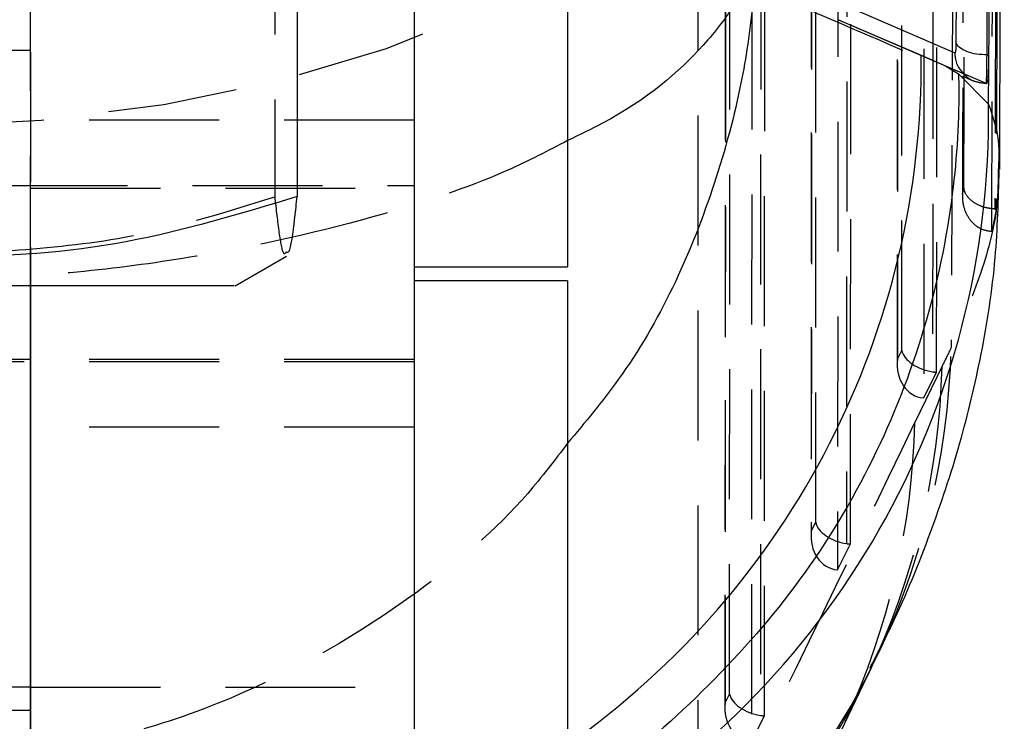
# Model space of a CAD drawing. Extents: x 32 to 413, y 26 to 297.
# Tile 14 of 20: x 294.13 to 303.75, y 162.58 to 169.44. Entities that reach past the tile are written whole.
import ezdxf

# ---------------------------------------------------------------- set-up
doc = ezdxf.new("R2010")
doc.units = 0
doc.linetypes.add('HIDDEN', pattern=[1.905, 1.27, -0.635])
doc.layers.get('0').update_dxf_attribs({"linetype": 'CONTINUOUS'})

msp = doc.modelspace()

# ---------------------------------------------------------------- linework, layer by layer
at = {"color": 7, "linetype": 'HIDDEN'}
for p, q in [((303.703934, 181.024643), (303.668753, 167.590639)), ((303.053627, 179.072342), (303.048228, 165.999939)), ((303.087429, 165.996415), (303.092829, 179.07479)), ((302.746732, 166.208325), (302.751886, 178.690309)), ((302.966181, 178.681207), (302.960839, 165.743767)), ((302.706124, 178.576317), (302.700961, 166.073258)), ((302.708977, 178.55696), (302.703842, 166.122726)), ((302.211708, 176.455928), (302.206697, 164.32042)), ((302.245897, 164.316897), (302.25091, 176.458376)), ((301.905199, 164.528807), (301.909968, 176.073896)), ((302.124261, 176.064793), (302.119306, 164.064249)), ((301.864205, 175.959904), (301.859428, 164.39374)), ((301.867058, 175.940547), (301.86231, 164.443208)), ((301.369789, 173.839514), (301.365164, 162.640902)), ((301.404364, 162.637378), (301.408992, 173.841963)), ((301.063668, 162.849289), (301.068049, 173.457483)), ((301.282343, 173.448379), (301.277774, 162.384731)), ((294.231227, 166.841542), (294.231227, 173.350959)), ((301.022285, 173.34349), (301.017896, 162.714222)), ((301.025139, 173.324133), (301.020777, 162.76369)), ((294.231227, 172.934613), (294.231227, 166.839711)), ((296.618795, 172.470696), (296.618795, 167.70916)), ((300.756771, 161.51926), (300.756771, 171.536621)), ((302.127772, 169.441776), (303.57094, 168.81743)), ((290.231227, 169.144636), (294.231227, 169.144636)), ((303.57094, 168.817423), (303.570848, 168.817408)), ((303.57094, 168.81743), (303.577213, 168.81743)), ((303.571104, 168.817307), (303.577827, 168.817307)), ((297.981226, 168.459852), (294.231227, 168.459852)), ((282.481227, 167.820995), (297.981226, 167.820995)), ((294.231227, 167.795995), (297.981226, 167.795995)), ((303.656668, 167.590988), (303.668754, 167.590639)), ((302.703842, 166.122726), (302.746732, 166.208325)), ((297.981226, 166.096026), (282.481227, 166.096026)), ((294.231227, 166.121026), (290.231227, 166.121026)), ((297.981226, 166.121026), (294.231227, 166.121026)), ((303.14029, 166.053737), (302.874798, 165.502738)), ((302.960839, 165.743767), (303.087429, 165.996415)), ((297.981226, 165.45717), (294.231227, 165.45717)), ((301.86231, 164.443208), (301.905199, 164.528807)), ((302.119306, 164.064249), (302.245897, 164.316897)), ((290.231227, 162.921027), (294.231227, 162.921027)), ((294.231227, 162.917792), (297.981226, 162.917792)), ((301.020777, 162.76369), (301.063668, 162.849289)), ((290.231227, 162.693725), (294.231227, 162.693725)), ((301.277774, 162.384731), (301.404364, 162.637378))]:
    msp.add_line(p, q, dxfattribs=at)
at = {"color": 7, "linetype": 'CONTINUOUS'}
for p, q in [((299.481227, 173.828876), (299.481227, 167.027245)), ((297.981226, 172.934613), (297.981226, 158.804248)), ((296.838108, 172.473768), (296.838108, 167.712232)), ((303.267047, 169.114477), (301.405153, 169.923542)), ((302.935851, 169.094853), (303.174059, 168.99198)), ((303.579387, 169.097083), (303.579402, 169.097083)), ((303.579402, 169.097083), (303.598343, 169.097083)), ((303.174059, 168.99198), (303.301544, 168.912119)), ((303.174059, 168.99198), (303.577213, 168.81743)), ((303.593948, 168.614984), (303.595894, 168.96752)), ((303.301544, 168.912119), (303.593948, 168.614984)), ((296.231225, 166.84154), (296.733868, 167.131741)), ((297.981226, 167.027245), (299.481227, 167.027245)), ((299.481227, 166.889777), (297.981226, 166.889777)), ((299.481227, 166.889777), (299.481227, 158.952276)), ((294.231227, 147.143885), (294.231227, 166.841542)), ((294.231227, 166.839711), (294.231227, 160.044738)), ((302.146429, 162.47798), (302.41192, 163.02898))]:
    msp.add_line(p, q, dxfattribs=at)
at = {"color": 8, "linetype": 'CONTINUOUS'}
msp.add_line((303.277956, 169.682143), (303.275527, 169.227406), dxfattribs=at)
at = {"color": 7, "linetype": 'HIDDEN', "flags": 128}
for points in [[(293.095133, 168.390192), (294.335106, 168.459707), (295.536671, 168.613928), (296.671373, 168.849203), (297.712341, 169.159959), (298.634921, 169.538838), (299.417267, 169.976868), (300.040851, 170.463674), (300.490904, 170.987728), (300.756771, 171.536621)], [(294.231227, 166.839711), (293.776577, 166.83956), (292.931502, 166.839348), (292.01277, 166.839196), (291.045443, 166.839107), (290.055906, 166.839086), (289.071151, 166.839131), (288.11804, 166.839242), (287.222572, 166.839416), (286.409171, 166.839648), (286.231226, 166.839711)]]:
    msp.add_lwpolyline(points, dxfattribs=at)
at = {"color": 7, "linetype": 'CONTINUOUS', "flags": 128}
for points in [[(302.127772, 169.441776), (302.350017, 169.34669), (302.935851, 169.094853)], [(290.406547, 166.843998), (291.391302, 166.843952), (292.344413, 166.843841), (293.239881, 166.843667), (294.053282, 166.843436), (294.762427, 166.843152), (295.347972, 166.842825), (295.793946, 166.842463), (296.088183, 166.842075), (296.222658, 166.841673), (296.193702, 166.841267), (296.002106, 166.840869), (295.653095, 166.84049), (295.156189, 166.840138), (294.524944, 166.839826), (294.231227, 166.839711)]]:
    msp.add_lwpolyline(points, dxfattribs=at)
at = {"color": 8, "linetype": 'CONTINUOUS'}
for centre, radius, start, end in [((294.797831, 169.009085), 8.138472, 305.132115, 0.6038264), ((295.461926, 168.486257), 8.13304, 299.6166193, 0.9068958), ((295.760808, 166.46282), 7.483971, 299.80953, 333.2823827), ((295.717832, 166.267406), 7.436283, 300.4034331, 334.1539309)]:
    msp.add_arc(centre, radius, start, end, dxfattribs=at)
at = {"color": 7, "linetype": 'HIDDEN'}
for centre, radius, start, end in [((295.792414, 166.427125), 7.439712, 333.4184969, 358.527047), ((295.751963, 166.232797), 7.390496, 334.2800503, 358.6116826), ((295.484647, 165.682046), 7.392326, 335.2168925, 358.6100965)]:
    msp.add_arc(centre, radius, start, end, dxfattribs=at)
for centre, major_axis, ratio, start_param, end_param in [((303.048363, 166.189578), (0.301438, -0.07136), 0.60181011, 3.4200485, 4.85346231), ((301.686569, 109.74406), (3.704804, 58.69548), 0.12301833, 0.28275744, 0.29396329), ((303.005473, 166.103979), (0.083845, 0.354176), 0.82654599, 1.71205432, 3.2734283), ((303.09044, 166.273554), (0.305531, -0.03757), 0.89928015, 4.68476761, 4.81272777), ((298.274718, 204.167467), (49.411945, 115.49773), 0.16062919, 4.40133989, 4.44047981), ((302.163941, 164.424461), (0.083845, 0.354176), 0.82654599, 1.71205432, 3.2734283), ((302.206831, 164.51006), (0.301438, -0.07136), 0.60181011, 3.4200485, 4.85346231), ((302.248907, 164.594036), (0.305531, -0.03757), 0.89928015, 4.68476761, 4.81272777), ((301.365299, 162.830542), (0.301438, -0.07136), 0.60181011, 3.4200485, 4.85346231), ((301.322409, 162.744942), (0.083845, 0.354176), 0.82654599, 1.71205432, 3.2734283), ((301.407375, 162.914518), (0.305531, -0.03757), 0.89928015, 4.68476761, 4.81272777)]:
    msp.add_ellipse(centre, major_axis=major_axis, ratio=ratio, start_param=start_param, end_param=end_param, dxfattribs=at)
at = {"color": 7, "linetype": 'CONTINUOUS'}
for points, knots in [([(303.703168, 167.978253), (303.703317, 168.015456), (303.721251, 172.480566), (303.734928, 176.931719), (303.748491, 181.345784)], [0, 0, 0, 0, 0.00833199, 1, 1, 1, 1]), ([(303.579387, 169.097083), (303.589958, 171.032053), (303.611311, 174.940776), (303.62999, 178.849469), (303.639422, 180.823207)], [0, 0, 0, 0, 0.495038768, 1, 1, 1, 1]), ([(303.598343, 169.097083), (303.608748, 171.051445), (303.629558, 174.960169), (303.647758, 178.868861), (303.656858, 180.823207)], [0, 0, 0, 0, 0.499999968, 1, 1, 1, 1]), ([(303.275527, 169.227404), (303.27527, 169.20848), (303.274744, 169.169799), (303.272672, 169.138333), (303.270124, 169.118165), (303.268295, 169.115972), (303.267047, 169.114477)], [0, 0, 0, 0, 0.28955708, 0.59186359, 0.72161842, 1, 1, 1, 1]), ([(303.579387, 169.097083), (303.545146, 169.098763), (303.476665, 169.102123), (303.385538, 169.126236), (303.316225, 169.161383), (303.288118, 169.192603), (303.278112, 169.214775), (303.2766, 169.22196), (303.275525, 169.227069)], [0, 0, 0, 0, 0.22382192, 0.44764753, 0.67147377, 0.89529262, 0.92555015, 1, 1, 1, 1]), ([(303.354255, 168.913961), (303.339614, 168.928673), (303.300809, 168.967665), (303.278972, 169.029236), (303.26883, 169.082383), (303.267712, 169.102502), (303.267047, 169.114477)], [0, 0, 0, 0, 0.275899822, 0.73124445, 0.840036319, 1, 1, 1, 1]), ([(303.570892, 168.817394), (303.570893, 168.817394), (303.571722, 168.816356), (303.57407, 168.827344), (303.5765, 168.875971), (303.578628, 168.954429), (303.579147, 169.050143), (303.579402, 169.097083)], [0, 0, 0, 0, 0.00010459, 0.27950557, 0.40891304, 0.71011934, 1, 1, 1, 1]), ([(303.595894, 168.96752), (303.59593, 168.968562), (303.597257, 169.006404), (303.597808, 169.052376), (303.598343, 169.097083)], [0, 0, 0, 0, 0.02752421, 1, 1, 1, 1]), ([(303.577213, 168.817423), (303.580242, 168.821008), (303.586301, 168.828179), (303.59249, 168.888403), (303.594934, 168.945205), (303.595894, 168.96752)], [0, 0, 0, 0, 0.37764793, 0.75550071, 1, 1, 1, 1]), ([(303.301544, 168.912119), (303.302228, 168.864323), (303.308165, 168.4495), (303.249843, 167.577581), (302.97171, 166.322895), (302.455961, 165.049428), (301.732998, 163.878137), (300.818419, 162.858749), (300.051164, 162.18605), (299.566048, 161.921374), (299.481227, 161.875096)], [0, 0, 0, 0, 0.01713287, 0.14869367, 0.31203695, 0.47538028, 0.63871783, 0.80205534, 0.96538961, 1, 1, 1, 1]), ([(302.435057, 163.103369), (302.508324, 163.243816), (302.724204, 163.657639), (303.01956, 164.382031), (303.315952, 165.261963), (303.53224, 166.161028), (303.673727, 167.057385), (303.691087, 167.683994), (303.699075, 167.9723)], [0, 0, 0, 0, 0.11052285, 0.32565399, 0.51426086, 0.68575103, 0.85541243, 1, 1, 1, 1]), ([(296.838108, 167.712232), (296.283717, 167.54469), (295.162915, 167.205975), (293.502289, 167.082374), (291.914824, 167.264802), (290.941607, 167.563253), (290.450539, 167.713846)], [0, 0, 0, 0, 0.264602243, 0.534942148, 0.765339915, 1, 1, 1, 1]), ([(296.733838, 167.171969), (296.742278, 167.167965), (296.769935, 167.154843), (296.80483, 167.402005), (296.830722, 167.643379), (296.838108, 167.712232)], [0, 0, 0, 0, 0.23890205, 0.7828946, 1, 1, 1, 1]), ([(302.41192, 163.02898), (302.415212, 163.035797), (302.428383, 163.063067), (302.440307, 163.087078), (302.449249, 163.105087)], [0, 0, 0, 0, 0.249981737, 1, 1, 1, 1])]:
    msp.add_open_spline(points, degree=3, knots=knots, dxfattribs=at)
at = {"color": 7, "linetype": 'HIDDEN'}
for points, knots in [([(303.690143, 181.031006), (303.685004, 178.789678), (303.67473, 174.309669), (303.662686, 169.829666), (303.656668, 167.590988)], [0, 0, 0, 0, 0.50029541, 1, 1, 1, 1]), ([(303.353405, 167.804674), (303.353905, 167.986274), (303.356403, 168.894273), (303.366638, 172.707872), (303.376983, 176.913014), (303.384857, 180.391751), (303.386154, 180.964915)], [0, 0, 0, 0, 0.04139723, 0.20698598, 0.86934132, 1, 1, 1, 1]), ([(303.626556, 167.373559), (303.626933, 167.527339), (303.629093, 168.407477), (303.638154, 172.193028), (303.647644, 176.522915), (303.654871, 180.126438), (303.656271, 180.824536)], [0, 0, 0, 0, 0.034297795, 0.196298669, 0.844301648, 1, 1, 1, 1]), ([(303.276046, 179.645866), (303.265696, 176.481963), (303.251082, 172.014589), (303.234505, 167.541132), (303.229668, 166.235887)], [0, 0, 0, 0, 0.70822454, 1, 1, 1, 1]), ([(303.364774, 178.2994), (303.364684, 178.257794), (303.358287, 175.31058), (303.349909, 171.788434), (303.340907, 168.307842), (303.33942, 167.732851)], [0, 0, 0, 0, 0.0118125, 0.83675214, 1, 1, 1, 1]), ([(301.588884, 169.646411), (301.715518, 169.592015), (302.335917, 169.325518), (302.956048, 169.056339), (303.4496, 168.842103)], [0, 0, 0, 0, 0.204117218, 1, 1, 1, 1]), ([(303.570848, 168.817408), (303.536977, 168.821006), (303.469236, 168.828201), (303.392974, 168.866767), (303.362788, 168.90356), (303.354255, 168.913961)], [0, 0, 0, 0, 0.41769414, 0.83539054, 1, 1, 1, 1]), ([(303.570848, 168.817408), (303.570861, 168.817404), (303.570876, 168.8174), (303.570891, 168.817395), (303.570892, 168.817394)], [0, 0, 0, 0, 0.91918092, 1, 1, 1, 1]), ([(299.481227, 168.260776), (299.293146, 168.162208), (298.807619, 167.907755), (297.646653, 167.505472), (296.248272, 167.177171), (294.834778, 166.975721), (294.075026, 166.9227), (293.695178, 166.896191)], [0, 0, 0, 0, 0.13800031, 0.35624622, 0.66658154, 0.83330267, 1, 1, 1, 1]), ([(303.688582, 167.972797), (303.68808, 167.85695), (303.686799, 167.56137), (303.544482, 166.986372), (303.334606, 166.486048), (303.229668, 166.235887)], [0, 0, 0, 0, 0.2437279, 0.62186608, 1, 1, 1, 1]), ([(303.33942, 167.732851), (303.339376, 167.731774), (303.337495, 167.686702), (303.348275, 167.599983), (303.399542, 167.495564), (303.469607, 167.425408), (303.544183, 167.383437), (303.599607, 167.376791), (303.626556, 167.373559)], [0, 0, 0, 0, 0.00655966, 0.2747166, 0.52434666, 0.6932311, 0.85084309, 1, 1, 1, 1]), ([(303.33942, 167.732851), (303.342742, 167.749199), (303.347606, 167.773139), (303.352009, 167.797082), (303.353405, 167.804674)], [0, 0, 0, 0, 0.68290025, 1, 1, 1, 1]), ([(303.656668, 167.590988), (303.630711, 167.593587), (303.578999, 167.598763), (303.501328, 167.624496), (303.420045, 167.671479), (303.368162, 167.735417), (303.354719, 167.783547), (303.353437, 167.804169), (303.353405, 167.804674)], [0, 0, 0, 0, 0.12639392, 0.25180359, 0.45167752, 0.76457898, 0.99423577, 1, 1, 1, 1]), ([(293.97761, 167.179185), (294.349013, 167.209581), (295.244424, 167.282861), (296.111417, 167.551782), (296.618795, 167.70916)], [0, 0, 0, 0, 0.41478475, 1, 1, 1, 1]), ([(296.618795, 167.70916), (296.632571, 167.586196), (296.660257, 167.339081), (296.698902, 167.13017), (296.723568, 167.159682), (296.733838, 167.171969)], [0, 0, 0, 0, 0.36631098, 0.73615938, 1, 1, 1, 1]), ([(303.668753, 167.590639), (303.661014, 167.544617), (303.648842, 167.472237), (303.632505, 167.399901), (303.626556, 167.373559)], [0, 0, 0, 0, 0.635835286, 1, 1, 1, 1]), ([(299.481227, 165.301744), (299.355177, 165.1357), (298.943184, 164.592984), (297.879202, 163.68749), (296.512801, 162.895155), (295.115951, 162.415666), (294.360581, 162.292653), (293.982924, 162.231151)], [0, 0, 0, 0, 0.10040323, 0.32816863, 0.65203857, 0.8260316, 1, 1, 1, 1])]:
    msp.add_open_spline(points, degree=3, knots=knots, dxfattribs=at)
at = {"color": 8, "linetype": 'CONTINUOUS'}
for points, knots in [([(301.324452, 170.175249), (301.324319, 170.16972), (301.324165, 170.163333), (301.323938, 170.154509), (301.323692, 170.14517), (301.32317, 170.126504), (301.32213, 170.093115), (301.320085, 170.036841), (301.315794, 169.941966), (301.306165, 169.781851), (301.283036, 169.510817), (301.238435, 169.163876), (301.130626, 168.563277), (300.821538, 167.454684), (300.276391, 166.253484), (299.651761, 165.505859), (299.481227, 165.301744)], [0, 0, 0, 0, 0.00319494, 0.00369057, 0.00509861, 0.00859083, 0.0144755, 0.02439198, 0.04110658, 0.06929871, 0.11693866, 0.19788164, 0.27048387, 0.46688057, 0.85444927, 1, 1, 1, 1]), ([(301.324452, 170.175249), (301.324118, 170.172983), (301.323733, 170.170365), (301.323184, 170.166754), (301.322598, 170.162924), (301.321397, 170.155279), (301.319142, 170.141598), (301.315049, 170.118543), (301.30731, 170.079674), (301.291856, 170.014064), (301.258875, 169.902989), (301.201631, 169.760738), (301.072107, 169.514346), (300.720745, 169.059747), (300.183313, 168.597041), (299.597321, 168.316379), (299.481227, 168.260776)], [0, 0, 0, 0, 0.003362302, 0.003884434, 0.005366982, 0.009042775, 0.015236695, 0.025673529, 0.04326536, 0.072935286, 0.123072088, 0.208254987, 0.284692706, 0.491393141, 0.899236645, 1, 1, 1, 1]), ([(303.593948, 168.614984), (303.643634, 168.475224), (303.710497, 168.287149), (303.693061, 168.037046), (303.688582, 167.972797)], [0, 0, 0, 0, 0.743110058, 1, 1, 1, 1])]:
    msp.add_open_spline(points, degree=3, knots=knots, dxfattribs=at)

doc.saveas('drawing.dxf')
